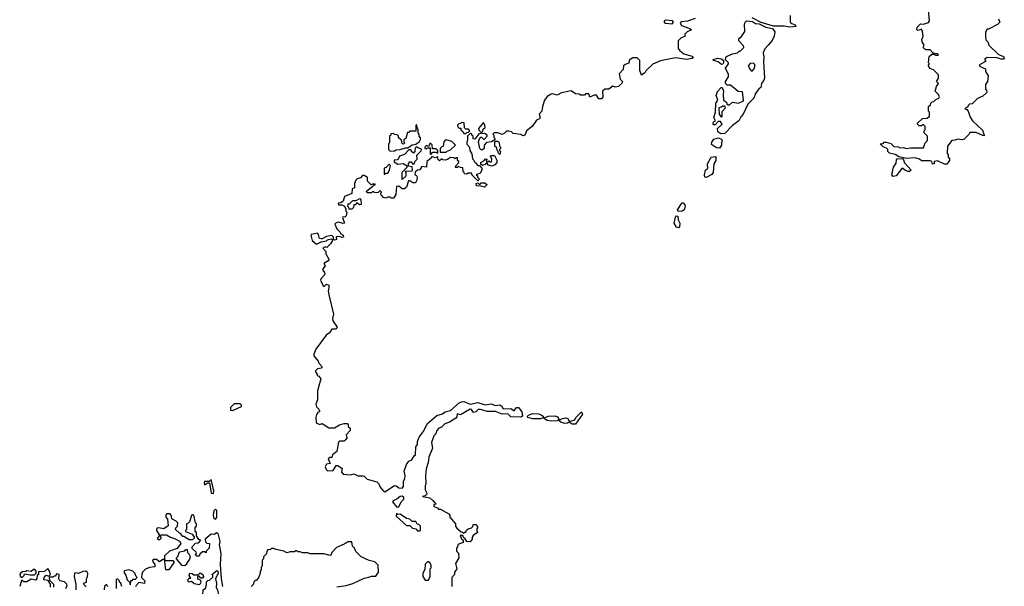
# Model space of a CAD drawing. Extents: x 2604950 to 2749250, y 940531 to 1028284.
# Tile 208 of 220: x 2702290 to 2711260, y 998916 to 1004077. Entities that reach past the tile are written whole.
import ezdxf

# ---------------------------------------------------------------- set-up
doc = ezdxf.new("R2010")
doc.units = 0

msp = doc.modelspace()

# ---------------------------------------------------------------- linework, layer by layer
at = {"layer": '0CON05XD'}
for points in [[(2711207.5, 1004085), (2711220, 1004055), (2711197, 1004033), (2711115, 1003990), (2711105, 1003990), (2711088.3, 1003961.7), (2711087.5, 1003925), (2711093, 1003893), (2711110, 1003875), (2711120, 1003845), (2711203.6, 1003763.6), (2711255, 1003737.5), (2711260, 1003725), (2711251.7, 1003718.3), (2711232.5, 1003717.5), (2711195, 1003730), (2711105, 1003732.5), (2711080, 1003715), (2711090, 1003705), (2711090, 1003695), (2711033.6, 1003666.4), (2711035, 1003653.3), (2711088.3, 1003628.3), (2711087.5, 1003605), (2711112.5, 1003565), (2711107, 1003513), (2711090, 1003485), (2711090, 1003445), (2711097, 1003437), (2711100, 1003415), (2711065, 1003380), (2711015, 1003360), (2710968.3, 1003311.7), (2710941.7, 1003308.3), (2710930, 1003295), (2710928.3, 1003281.7), (2710900, 1003265), (2710918.3, 1003258.3), (2710930, 1003245), (2710948.3, 1003188.3), (2710970, 1003155), (2711060.7, 1003070.7), (2711077.5, 1003025), (2711075, 1003020), (2711065, 1003022.5), (2711005, 1003050), (2710945, 1003050), (2710940, 1003035), (2710895, 1002990), (2710875, 1002982.5), (2710835, 1002990), (2710811.7, 1002978.3), (2710783, 1002977), (2710742.5, 1002925), (2710738.3, 1002858.3), (2710750, 1002845), (2710750, 1002825), (2710760, 1002815), (2710760, 1002795), (2710746.7, 1002773.3), (2710735, 1002760), (2710715, 1002760), (2710651.7, 1002791.7), (2710620, 1002785), (2710620, 1002765), (2710605, 1002760), (2710600, 1002785), (2710585, 1002792.5), (2710505, 1002790), (2710487, 1002807), (2710456.1, 1002816.1), (2710435, 1002820), (2710373.3, 1002813.3), (2710298.3, 1002828.3), (2710265, 1002850), (2710215, 1002860), (2710200, 1002875), (2710200, 1002895), (2710187, 1002907), (2710155, 1002917.5), (2710130, 1002945), (2710155, 1002950), (2710165, 1002960), (2710185, 1002960), (2710225, 1002950), (2710255, 1002922.5), (2710295, 1002917.5), (2710305, 1002910), (2710341.7, 1002911.7), (2710365, 1002903.3), (2710405, 1002910), (2710525, 1002910), (2710540, 1002955), (2710560, 1002975), (2710560, 1003015), (2710530, 1003045), (2710530, 1003065), (2710540, 1003075), (2710540, 1003105), (2710525, 1003120), (2710515, 1003120), (2710505, 1003110), (2710485, 1003110), (2710470, 1003125), (2710470, 1003135), (2710515, 1003177.5), (2710555, 1003180), (2710580, 1003195), (2710580, 1003235), (2710570, 1003245), (2710570, 1003285), (2710588.3, 1003301.7), (2710590, 1003315), (2710601.7, 1003328.3), (2710618.3, 1003331.7), (2710635, 1003350), (2710665, 1003362.5), (2710670, 1003375), (2710660, 1003395), (2710630, 1003425), (2710643, 1003467), (2710660, 1003495), (2710642.5, 1003515), (2710660, 1003545), (2710660, 1003575), (2710615, 1003620), (2710585, 1003632.5), (2710570, 1003655), (2710570, 1003665), (2710580, 1003675), (2710570, 1003685), (2710575, 1003740), (2710598.3, 1003761.7), (2710621.7, 1003761.7), (2710635, 1003752.5), (2710660, 1003755), (2710650, 1003765), (2710611.7, 1003771.7), (2710585, 1003802.5), (2710545, 1003801.2), (2710527.5, 1003815), (2710520, 1003825), (2710530, 1003845), (2710512.5, 1003875), (2710510, 1003895), (2710520, 1003925), (2710515, 1003970), (2710505, 1003990), (2710475, 1003977.5), (2710462.5, 1003985), (2710465, 1004010), (2710495, 1004040), (2710525, 1004036.7), (2710568.3, 1004051.7), (2710577.5, 1004065), (2710567, 1004197)], [(2709310, 1004115), (2709310, 1004055), (2709323, 1004043), (2709355, 1004030), (2709360, 1004015), (2709305, 1004010), (2709255, 1004017.5), (2709157.7, 1004017.7), (2709045, 1004050), (2708964.2, 1004094.2)], [(2708445, 1004086.7), (2708375, 1004062.5), (2708315, 1004057.5), (2708307.5, 1004045), (2708320, 1004025), (2708395, 1003997.5), (2708410, 1003985), (2708370, 1003965), (2708350, 1003945), (2708350, 1003925), (2708315, 1003910), (2708290, 1003885), (2708290, 1003815), (2708300, 1003805), (2708300, 1003795), (2708320, 1003785), (2708340, 1003765), (2708415.6, 1003745.6), (2708427.3, 1003732.7), (2708416.5, 1003723.5), (2708365, 1003712.7), (2708265, 1003730), (2708128.3, 1003701.7), (2708078.3, 1003681.7), (2708060, 1003675), (2707995, 1003610), (2707986.4, 1003593.6), (2707955, 1003570), (2707940, 1003615), (2707940, 1003705), (2707915, 1003730), (2707875, 1003730), (2707841.7, 1003708.3), (2707838.3, 1003681.7), (2707805, 1003670), (2707790, 1003655), (2707788.3, 1003621.7), (2707750, 1003585), (2707760, 1003535), (2707782.5, 1003515), (2707779.3, 1003500.7), (2707745, 1003468.8), (2707715, 1003463.3), (2707695, 1003470), (2707657, 1003443), (2707620, 1003445), (2707600, 1003425), (2707602.5, 1003375), (2707590, 1003355), (2707567, 1003357), (2707545, 1003390), (2707525, 1003390), (2707485, 1003372.5), (2707475, 1003400), (2707445, 1003400), (2707435, 1003390), (2707398.3, 1003388.3), (2707387, 1003397), (2707355, 1003400), (2707315, 1003427.5), (2707225, 1003410), (2707185, 1003390), (2707145, 1003400), (2707133, 1003397), (2707095, 1003377.5), (2707072.5, 1003345), (2707052.5, 1003285), (2707045.9, 1003244.1), (2707023, 1003217), (2707031.2, 1003185), (2707025.8, 1003174.2), (2706997, 1003163), (2706957.5, 1003105), (2706907.5, 1003065), (2706892.5, 1003025), (2706875, 1003020), (2706855, 1003032.5), (2706785, 1003040), (2706770, 1003055), (2706745, 1003062.5), (2706725, 1003060), (2706707.5, 1003042.5), (2706685, 1003032.5), (2706645, 1003047.5), (2706612.5, 1003047.5), (2706600, 1003035), (2706610, 1003025), (2706610, 1003005), (2706620, 1002995), (2706618.3, 1002981.7), (2706587, 1002963), (2706541.7, 1002958.3), (2706522.5, 1002935), (2706520, 1002905), (2706505, 1002890), (2706495, 1002890), (2706483, 1002903), (2706470, 1002965), (2706478.3, 1002991.7), (2706491.7, 1003008.3), (2706498.3, 1003008.3), (2706515, 1002990), (2706525, 1002990), (2706550, 1003015), (2706550, 1003025), (2706525, 1003040), (2706471.7, 1003038.3), (2706435, 1002990), (2706421.7, 1002991.7), (2706420, 1003015), (2706410, 1003025), (2706408.3, 1003038.3), (2706395, 1003040), (2706370, 1003015), (2706370, 1002975), (2706362.5, 1002965), (2706363, 1002943), (2706387, 1002917), (2706390, 1002885), (2706410, 1002855), (2706415, 1002810), (2706428.3, 1002798.3), (2706430, 1002785), (2706441.7, 1002771.7), (2706465, 1002750), (2706478.3, 1002748.3), (2706500, 1002725), (2706500, 1002705), (2706485, 1002680), (2706450, 1002665), (2706460, 1002655), (2706461.7, 1002641.7), (2706480, 1002625), (2706465, 1002610), (2706411.7, 1002661.7), (2706405, 1002680), (2706375, 1002680), (2706365, 1002670), (2706341.7, 1002671.7), (2706340, 1002685), (2706330, 1002695), (2706328.3, 1002728.3), (2706305, 1002730), (2706285, 1002740), (2706275, 1002730), (2706261.7, 1002731.7), (2706263, 1002747), (2706290, 1002775), (2706290, 1002785), (2706280, 1002795), (2706278.3, 1002818.3), (2706265, 1002820), (2706255, 1002810), (2706245, 1002820), (2706215, 1002822.5), (2706187, 1002803), (2706165, 1002797.5), (2706145, 1002800), (2706135, 1002810), (2706115, 1002790), (2706100, 1002805), (2706098.3, 1002828.3), (2706075, 1002820), (2706045, 1002830), (2706040, 1002815), (2706000, 1002785), (2705996.4, 1002733.6), (2705955, 1002740), (2705935, 1002710), (2705913, 1002707), (2705893, 1002687), (2705890, 1002665), (2705906.4, 1002656.4), (2705912.5, 1002645), (2705907.5, 1002615), (2705895, 1002590), (2705870.7, 1002590.7), (2705845, 1002610), (2705831.7, 1002608.3), (2705815, 1002550), (2705795, 1002537.5), (2705775, 1002537.5), (2705745, 1002560), (2705721.7, 1002558.3), (2705717.5, 1002485), (2705695, 1002450), (2705675, 1002450), (2705665, 1002460), (2705645, 1002460), (2705625, 1002450), (2705605, 1002457.5), (2705583, 1002483), (2705580, 1002495), (2705587.5, 1002507.5), (2705575, 1002520), (2705557, 1002503), (2705545, 1002500), (2705522.5, 1002502.5), (2705515, 1002510), (2705505, 1002510), (2705495, 1002500), (2705455, 1002500), (2705450, 1002515), (2705508.3, 1002561.7)], [(2708235, 1004037.5), (2708246.2, 1004053.8), (2708235.8, 1004065.8), (2708175, 1004073.3), (2708162.5, 1004065), (2708160, 1004055), (2708174.1, 1004044.1), (2708235, 1004037.5)], [(2708678.3, 1003038.3), (2708650, 1003055), (2708647.5, 1003085), (2708690, 1003125), (2708675, 1003150), (2708651.7, 1003148.3), (2708625, 1003120), (2708615, 1003120), (2708608.3, 1003128.3), (2708610, 1003145), (2708630, 1003155), (2708612.5, 1003185), (2708630, 1003235), (2708632.5, 1003315), (2708650, 1003345), (2708633.8, 1003385), (2708646.4, 1003423.6), (2708681.7, 1003458.3), (2708688.3, 1003458.3), (2708702.5, 1003425), (2708697.5, 1003395), (2708702.5, 1003345), (2708730, 1003325), (2708731.7, 1003311.7), (2708745, 1003300), (2708755, 1003300), (2708783, 1003327), (2708835, 1003317.5), (2708880, 1003335), (2708882.5, 1003345), (2708875, 1003420), (2708835, 1003423.8), (2708765, 1003480), (2708735, 1003480), (2708720, 1003495), (2708720, 1003515), (2708746.7, 1003555), (2708746.4, 1003576.4), (2708720, 1003635), (2708747.5, 1003675), (2708747.5, 1003685), (2708720.3, 1003710.3), (2708724.2, 1003735), (2708735, 1003745.7), (2708785, 1003766.7), (2708830, 1003775), (2708845, 1003790), (2708855, 1003790), (2708887, 1003823), (2708885, 1003840), (2708843, 1003883), (2708840, 1003905), (2708866.4, 1003923.6), (2708895, 1003970), (2708892.5, 1004035), (2708900, 1004055), (2708912.5, 1004067.5), (2708965, 1004061.2), (2708992.1, 1004042.1), (2709028, 1004038), (2709087.5, 1004007.5), (2709147.9, 1003997.9), (2709168, 1003965), (2709164.1, 1003925.9), (2709145, 1003887.5), (2709108.8, 1003845), (2709079.5, 1003810.5), (2709063.3, 1003775), (2709070, 1003735), (2709066, 1003695), (2709073.8, 1003545), (2709068.8, 1003525), (2709047.5, 1003495), (2709040.7, 1003459.3), (2709023.6, 1003446.4), (2708993.3, 1003405), (2708978.3, 1003361.7), (2708923.8, 1003306.2), (2708881.2, 1003215), (2708859.5, 1003190.5), (2708842.5, 1003155), (2708785, 1003112.5), (2708715, 1003040), (2708678.3, 1003038.3)], [(2708685, 1003670), (2708654.2, 1003694.2), (2708612.5, 1003705), (2708607.5, 1003715), (2708645.9, 1003725.9), (2708685, 1003720), (2708702, 1003705), (2708702, 1003685), (2708695, 1003672.5), (2708685, 1003670)], [(2708965, 1003610), (2708980.7, 1003629.3), (2708988.3, 1003651.7), (2708987.7, 1003667.7), (2708975, 1003680), (2708945, 1003676.7), (2708927.5, 1003655), (2708943.6, 1003623.6), (2708955, 1003610), (2708965, 1003610)], [(2708685, 1003190), (2708690, 1003195), (2708688.3, 1003241.7), (2708720, 1003275), (2708715, 1003290), (2708695, 1003290), (2708685, 1003280), (2708660, 1003275), (2708663, 1003213), (2708685, 1003190)], [(2705665, 1002880), (2705705, 1002882.5), (2705718.3, 1002891.7), (2705756.1, 1002893.9), (2705805, 1002910), (2705825, 1002910), (2705865, 1002937.5), (2705898.3, 1002941.7), (2705933, 1002967), (2705942.5, 1002985), (2705941.7, 1003001.7), (2705930, 1003015), (2705930, 1003035), (2705920, 1003045), (2705920, 1003075), (2705910, 1003095), (2705908.3, 1003118.3), (2705900, 1003115), (2705898.3, 1003061.7), (2705845, 1003060), (2705835, 1003050), (2705821.7, 1003048.3), (2705807.5, 1002995), (2705790, 1002985), (2705790, 1002965), (2705797.5, 1002955), (2705787, 1002943), (2705775, 1002950), (2705768.3, 1002978.3), (2705741.7, 1003001.7), (2705740, 1003015), (2705728.3, 1003028.3), (2705705, 1003030), (2705695, 1003040), (2705671.7, 1003038.3), (2705670, 1003025), (2705660, 1003015), (2705660, 1002955), (2705650, 1002945), (2705650, 1002895), (2705665, 1002880)], [(2706355, 1003040), (2706365, 1003050), (2706378.3, 1003051.7), (2706390, 1003065), (2706378.3, 1003078.3), (2706355, 1003080), (2706341.7, 1003091.7), (2706338.3, 1003138.3), (2706315, 1003140), (2706305, 1003130), (2706291.7, 1003128.3), (2706280, 1003115), (2706281.7, 1003101.7), (2706295, 1003090), (2706308.3, 1003088.3), (2706310, 1003075), (2706330, 1003055), (2706335, 1003040), (2706355, 1003040)], [(2706495, 1003050), (2706508.3, 1003061.7), (2706511.7, 1003078.3), (2706530, 1003095), (2706527, 1003117), (2706515, 1003140), (2706470, 1003085), (2706471.7, 1003071.7), (2706495, 1003050)], [(2706035, 1002850), (2706055, 1002870), (2706085, 1002870), (2706098.3, 1002861.7), (2706100, 1002885), (2706085, 1002900), (2706051.7, 1002901.7), (2706048.3, 1002938.3), (2706035, 1002950), (2706025, 1002950), (2706018.3, 1002921.7), (2705995, 1002930), (2705980, 1002915), (2705980, 1002905), (2705995, 1002900), (2706005, 1002910), (2706028.3, 1002908.3), (2706030, 1002855), (2706035, 1002850)], [(2706175, 1002870), (2706185, 1002880), (2706215, 1002890), (2706260, 1002935), (2706227, 1002967), (2706175, 1002982.5), (2706165, 1002980), (2706152.5, 1002965), (2706148.3, 1002921.7), (2706135, 1002920), (2706120, 1002905), (2706121.7, 1002871.7), (2706175, 1002870)], [(2706665, 1002850), (2706651.7, 1002861.7), (2706650, 1002875), (2706640, 1002885), (2706638.3, 1002908.3), (2706617.5, 1002925), (2706618.3, 1002961.7), (2706625, 1002970), (2706645, 1002970), (2706657, 1002957), (2706660, 1002925), (2706670, 1002915), (2706670, 1002905), (2706660, 1002895), (2706660, 1002885), (2706670, 1002875), (2706665, 1002850)], [(2708665, 1002906.7), (2708639.3, 1002909.3), (2708591.2, 1002941.2), (2708595, 1002960), (2708615, 1002990), (2708655, 1003000), (2708685, 1002990), (2708690, 1002975), (2708682.5, 1002955), (2708683.8, 1002935), (2708665, 1002906.7)], [(2705775, 1002620), (2705810, 1002655), (2705810, 1002685), (2705801.7, 1002698.3), (2705865, 1002700), (2705870, 1002705), (2705867, 1002737), (2705831.7, 1002741.7), (2705832.5, 1002765), (2705845, 1002782.5), (2705855, 1002782.5), (2705871.7, 1002761.7), (2705886.4, 1002763.6), (2705890, 1002785), (2705910, 1002805), (2705908.3, 1002841.7), (2705948.3, 1002881.7), (2705950, 1002895), (2705945, 1002900), (2705918.3, 1002908.3), (2705905, 1002920), (2705893, 1002907), (2705890, 1002875), (2705877.5, 1002862.5), (2705860, 1002875), (2705855, 1002890), (2705835, 1002890), (2705795, 1002847.5), (2705750, 1002835), (2705735, 1002800), (2705701.7, 1002798.3), (2705701.7, 1002781.7), (2705735, 1002760), (2705785, 1002766.7), (2705820, 1002745), (2705818.3, 1002731.7), (2705770, 1002685), (2705770, 1002625), (2705775, 1002620)], [(2705615, 1002670), (2705625, 1002680), (2705645, 1002680), (2705660, 1002705), (2705667.5, 1002747.5), (2705655, 1002760), (2705628.3, 1002731.7), (2705610, 1002725), (2705610, 1002670), (2705615, 1002670)], [(2706595, 1002742.5), (2706561.7, 1002751.7), (2706545, 1002770), (2706535, 1002760), (2706505, 1002750), (2706491.7, 1002761.7), (2706490, 1002775), (2706518.3, 1002791.7), (2706535, 1002810), (2706550, 1002805), (2706540, 1002795), (2706541.7, 1002781.7), (2706555, 1002780), (2706565, 1002790), (2706575, 1002780), (2706588.3, 1002781.7), (2706590, 1002805), (2706580, 1002835), (2706585, 1002840), (2706615, 1002840), (2706637, 1002797), (2706637.5, 1002775), (2706620, 1002755), (2706595, 1002742.5)], [(2708545, 1002640), (2708531.7, 1002641.7), (2708527.5, 1002665), (2708537.5, 1002705), (2708560, 1002725), (2708557.5, 1002765), (2708590, 1002825), (2708625, 1002830), (2708631.7, 1002821.7), (2708632.5, 1002795), (2708612.5, 1002765), (2708608.8, 1002685), (2708595, 1002666.7), (2708545, 1002640)], [(2710247.5, 1002647.5), (2710236.7, 1002665), (2710250, 1002735), (2710275, 1002770), (2710278.3, 1002801.7), (2710285, 1002810), (2710331.7, 1002811.7), (2710341.7, 1002801.7), (2710351.7, 1002771.7), (2710410, 1002705), (2710397, 1002693), (2710385, 1002693.3), (2710352.5, 1002705), (2710335, 1002722.5), (2710325, 1002722.5), (2710275, 1002653.3), (2710247.5, 1002647.5)], [(2705508.3, 1002561.7), (2705515, 1002570), (2705528.3, 1002571.7), (2705528.3, 1002578.3), (2705505, 1002580), (2705491.7, 1002571.7), (2705460, 1002605), (2705458.3, 1002638.3), (2705427, 1002657), (2705413, 1002657), (2705395, 1002637.5), (2705365, 1002627.5), (2705352.5, 1002615), (2705340, 1002585), (2705340, 1002545), (2705320, 1002535), (2705316.7, 1002493.3), (2705250, 1002465), (2705236.7, 1002423.3), (2705215, 1002410), (2705190, 1002405), (2705195, 1002390), (2705225, 1002390), (2705248.3, 1002378.3), (2705261.7, 1002351.7), (2705262.5, 1002332.5), (2705270, 1002325), (2705265, 1002290), (2705251.7, 1002278.3), (2705235, 1002280), (2705230, 1002275), (2705250, 1002225), (2705235, 1002220), (2705195, 1002232.5), (2705173.3, 1002226.7), (2705160, 1002215), (2705180.7, 1002170.7), (2705206.1, 1002146.1), (2705215, 1002127.5), (2705237.5, 1002115), (2705240, 1002095), (2705223.6, 1002093.6), (2705205, 1002102.5), (2705175, 1002100), (2705170, 1002095), (2705177.5, 1002087.5), (2705177.5, 1002075), (2705165, 1002070), (2705150, 1002075), (2705150, 1002095), (2705135, 1002110), (2705085, 1002102.5), (2705045, 1002080), (2705035, 1002080), (2705022.5, 1002085), (2705011.7, 1002121.7), (2705001.7, 1002131.7), (2704948.3, 1002121.7), (2704942.5, 1002115), (2704953.3, 1002065), (2704995, 1002032.5), (2705035, 1002052.5), (2705085, 1002062.5), (2705095, 1002072.5), (2705125, 1002080), (2705140, 1002075), (2705140, 1002065), (2705122.5, 1002035), (2705088.3, 1002001.7), (2705075, 1002007.5), (2705052.5, 1001995), (2705080, 1001965), (2705080, 1001945), (2705107.5, 1001895), (2705107.5, 1001885), (2705060, 1001855), (2705072.5, 1001835), (2705053, 1001807), (2705052.5, 1001795), (2705066.7, 1001775), (2705070, 1001755), (2705035, 1001720), (2705030, 1001705), (2705055, 1001652.5), (2705065, 1001647.5), (2705085, 1001667.5), (2705105, 1001660), (2705107.5, 1001635), (2705100, 1001605), (2705109.3, 1001559.3), (2705150, 1001395), (2705140, 1001355), (2705143.3, 1001335), (2705182.5, 1001275), (2705171.7, 1001258.3), (2705135, 1001257.5), (2705113.9, 1001226.1), (2705083.3, 1001205), (2704987.5, 1001075), (2704968.3, 1001031.7), (2704970, 1001015), (2704992.5, 1000985), (2705007.5, 1000975), (2705015, 1000950), (2705046.7, 1000915), (2705035, 1000902.5), (2705003, 1000897), (2704982.5, 1000875), (2705000, 1000845), (2705000, 1000835), (2705015, 1000830), (2705032.5, 1000805), (2705003.8, 1000695), (2705003.3, 1000615), (2704987.5, 1000575), (2704995, 1000550), (2705015, 1000530), (2705020, 1000515), (2705020, 1000505), (2705005, 1000500), (2704993, 1000477), (2704987.5, 1000455), (2704990, 1000405), (2705025, 1000390), (2705045, 1000400), (2705105, 1000360), (2705159.3, 1000360.7), (2705205, 1000387.5), (2705245, 1000397.5), (2705275, 1000397.5), (2705281.7, 1000391.7), (2705283, 1000373), (2705300, 1000355), (2705300, 1000335), (2705263, 1000297), (2705270, 1000265), (2705259.3, 1000250.7), (2705245, 1000237.5), (2705205, 1000237.5), (2705195, 1000230), (2705180, 1000145), (2705140, 1000115), (2705135, 1000090), (2705115, 1000090), (2705101.7, 1000078.3), (2705117.5, 1000035), (2705085, 1000030), (2705073.8, 1000005), (2705081.4, 999981.4), (2705095, 999968.8), (2705145, 999970), (2705173.3, 1000016.7), (2705187, 1000017), (2705228.3, 999988.3), (2705222.5, 999955), (2705238.3, 999938.3), (2705305, 999932.5), (2705335, 999940), (2705375, 999922.5), (2705415, 999922.5), (2705428.3, 999918.3), (2705455, 999892.5), (2705545, 999867.5), (2705560.7, 999850.7), (2705575, 999820), (2705603.6, 999783.6), (2705615, 999777.5), (2705705, 999833.3), (2705720.7, 999830.7), (2705745, 999812.5), (2705775, 999810), (2705785.5, 999825), (2705786.7, 999873.3), (2705797.5, 999895), (2705802.5, 999925), (2705793.3, 999965), (2705814.2, 1000025.8), (2705835, 1000056.2), (2705863.3, 1000066.7), (2705883.3, 1000105), (2705895, 1000112.5), (2705898, 1000185), (2705913.3, 1000206.7), (2705914, 1000235), (2705928, 1000275), (2705965, 1000323.8), (2706005, 1000398.8), (2706089.3, 1000470.7), (2706141.7, 1000488.3), (2706166, 1000504), (2706215, 1000517.5), (2706294.2, 1000585.8), (2706314.2, 1000595.8), (2706335, 1000598), (2706395, 1000574.2), (2706465, 1000590), (2706529.5, 1000570.5), (2706585, 1000578), (2706625, 1000564.4), (2706665, 1000568), (2706679.1, 1000559.1), (2706695, 1000533.3), (2706765, 1000534.3), (2706795, 1000513.8), (2706815, 1000543.8), (2706834.1, 1000544.1), (2706864.3, 1000505), (2706870, 1000465), (2706855, 1000457.5), (2706765, 1000458.8), (2706736.9, 1000486.9), (2706685, 1000483.8), (2706625, 1000508.9), (2706549.4, 1000509.4), (2706487.4, 1000527.4), (2706467.5, 1000525), (2706445.8, 1000504.2), (2706425, 1000498.8), (2706405.8, 1000525), (2706395, 1000530), (2706305, 1000477.5), (2706275, 1000485.6), (2706271.7, 1000458.3), (2706263, 1000447), (2706205, 1000410), (2706162.5, 1000395), (2706133.3, 1000366.7), (2706107.5, 1000355), (2706090, 1000335), (2706080, 1000305), (2706063, 1000287), (2706043, 1000227), (2706050, 1000175), (2706018.3, 1000091.7), (2706012.5, 1000045), (2705993.6, 999986.4), (2705987.5, 999925), (2705990, 999845), (2705982.5, 999835), (2705982.5, 999795), (2706000, 999765), (2706000, 999755), (2705985, 999740), (2705960, 999735), (2706025, 999722.5), (2706055, 999697.5), (2706080, 999665), (2706061.7, 999658.3), (2706061.7, 999641.7), (2706095, 999630), (2706105, 999620), (2706125, 999620), (2706200, 999575), (2706210, 999565), (2706210, 999545), (2706260, 999485), (2706260, 999465), (2706272.5, 999445), (2706311.7, 999411.7), (2706325, 999410), (2706335, 999400), (2706345, 999410), (2706355, 999410), (2706361.7, 999428.3), (2706375, 999440), (2706405, 999450), (2706418.3, 999461.7), (2706421.7, 999478.3), (2706445, 999480), (2706461.7, 999461.7), (2706461.7, 999448.3), (2706452.5, 999435), (2706460, 999405), (2706420.7, 999379.3), (2706412.5, 999365), (2706412.5, 999345), (2706395, 999320), (2706363, 999323), (2706348.3, 999348.3), (2706331.7, 999361.7), (2706328.3, 999378.3), (2706302.5, 999377.5), (2706315, 999350), (2706330, 999335), (2706330, 999315), (2706281.7, 999298.3), (2706280, 999275), (2706270, 999265), (2706270, 999235), (2706287, 999217), (2706290, 999175), (2706260, 999125), (2706272.5, 999075), (2706250, 999045), (2706250, 999025), (2706227.5, 998995), (2706227, 998913)], [(2706525, 1002550), (2706495, 1002560), (2706453, 1002563), (2706450, 1002585), (2706465, 1002590), (2706475, 1002580), (2706485, 1002580), (2706495, 1002590), (2706525, 1002590), (2706550, 1002575), (2706525, 1002550)], [(2705315, 1002350), (2705291.7, 1002351.7), (2705290, 1002365), (2705280, 1002375), (2705281.7, 1002398.3), (2705295, 1002400), (2705325, 1002430), (2705355, 1002430), (2705388.3, 1002448.3), (2705397.5, 1002435), (2705400, 1002395), (2705385, 1002390), (2705361.7, 1002408.3), (2705345, 1002390), (2705335, 1002390), (2705330, 1002365), (2705315, 1002350)], [(2708288.3, 1002328.3), (2708283.3, 1002345), (2708315, 1002397.5), (2708325, 1002410), (2708335, 1002410), (2708349.5, 1002389.5), (2708351.2, 1002375), (2708343.6, 1002346.4), (2708325, 1002333.3), (2708288.3, 1002328.3)], [(2708295, 1002182.5), (2708275, 1002187.5), (2708253.8, 1002225), (2708263, 1002277), (2708275, 1002290), (2708287, 1002287), (2708287.5, 1002255), (2708303.3, 1002225), (2708301.7, 1002188.3), (2708295, 1002182.5)], [(2704225, 1000517.5), (2704245, 1000522.5), (2704310, 1000555), (2704310, 1000565), (2704299.3, 1000579.3), (2704245, 1000576.7), (2704210, 1000545), (2704211.7, 1000521.7), (2704225, 1000517.5)], [(2706965, 1000440), (2706920, 1000455), (2706917.5, 1000465), (2706924, 1000476), (2706961.1, 1000488.9), (2707016.7, 1000486.7), (2707039.4, 1000479.4), (2707057.5, 1000465), (2707058.3, 1000451.7), (2707035, 1000442.5), (2706965, 1000440)], [(2707135, 1000420), (2707095, 1000426.2), (2707070.7, 1000440.7), (2707068.3, 1000451.7), (2707104.2, 1000465.8), (2707167.6, 1000467.6), (2707189.7, 1000459.7), (2707200, 1000445), (2707200, 1000430), (2707185, 1000422.5), (2707135, 1000420)], [(2707322.9, 1000392.9), (2707295, 1000410), (2707279.3, 1000400.7), (2707255, 1000400), (2707221.2, 1000411.2), (2707207.5, 1000425), (2707208.3, 1000431.7), (2707234.3, 1000445.7), (2707265, 1000450), (2707283.3, 1000443.3), (2707297.5, 1000417.5), (2707348.9, 1000431.1), (2707358, 1000455), (2707405, 1000502.5), (2707411.7, 1000501.7), (2707415.9, 1000484.1), (2707355, 1000394), (2707322.9, 1000392.9)], [(2704055, 999760), (2704058.8, 999785), (2704035, 999890), (2704015, 999870), (2703975, 999870), (2703970, 999855), (2703975, 999840), (2704005, 999860), (2704018.3, 999858.3), (2704033, 999763), (2704055, 999760)], [(2705725, 999638), (2705745, 999641.2), (2705763.8, 999685), (2705789.3, 999710.7), (2705790, 999725), (2705775, 999738), (2705755, 999734.3), (2705728.3, 999711.7), (2705693.3, 999695), (2705687.5, 999685), (2705725, 999638)], [(2704075, 999527.5), (2704085, 999542.5), (2704087, 999577), (2704086.1, 999606.1), (2704075, 999620), (2704060, 999605), (2704052.5, 999565), (2704060, 999535), (2704075, 999527.5)], [(2704141.9, 998915), (2704128.6, 998985), (2704120, 999115), (2704126.2, 999215), (2704109.4, 999295), (2704116, 999325), (2704097.7, 999397.7), (2704085, 999402.5), (2704061.7, 999388.3), (2704035, 999390), (2703980, 999345), (2703981.7, 999321.7), (2703995, 999310), (2704020, 999305), (2704017.5, 999265), (2703990, 999235), (2703988.3, 999221.7), (2703975, 999230), (2703955, 999230), (2703931.7, 999208.3), (2703925, 999190), (2703905, 999190), (2703890, 999205), (2703900, 999215), (2703898.3, 999228.3), (2703861.7, 999261.7), (2703860, 999275), (2703891.7, 999308.3), (2703918.3, 999311.7), (2703940, 999335), (2703921.7, 999341.7), (2703900, 999375), (2703900, 999405), (2703890, 999415), (2703890, 999455), (2703900, 999465), (2703900, 999485), (2703893, 999493), (2703877.5, 999565), (2703865, 999567.5), (2703855, 999560), (2703837, 999503), (2703825, 999490), (2703810, 999485), (2703810, 999435), (2703800, 999425), (2703800, 999415), (2703860, 999390), (2703880, 999365), (2703880, 999355), (2703865, 999340), (2703835, 999340), (2703785, 999370), (2703775, 999370), (2703756.4, 999396.4), (2703745, 999400), (2703710, 999435), (2703711.7, 999448.3), (2703727, 999463), (2703730, 999495), (2703715, 999510), (2703675, 999530), (2703672.5, 999555), (2703660, 999575), (2703630, 999575), (2703620, 999565), (2703620, 999545), (2703636.4, 999526.4), (2703641.7, 999468.3), (2703601.7, 999438.3), (2703555, 999447.5), (2703540, 999445), (2703537.5, 999425), (2703560, 999385), (2703560, 999375), (2703543, 999353), (2703553, 999343), (2703565, 999342.5), (2703577.5, 999355), (2703580, 999365), (2703570, 999375), (2703580, 999385), (2703626.4, 999386.4), (2703663, 999363), (2703701.7, 999351.7), (2703745, 999327.5), (2703757.5, 999305), (2703725, 999260), (2703655, 999237.5), (2703610, 999195), (2703610, 999160), (2703621.7, 999151.7), (2703685, 999150), (2703697.5, 999137.5), (2703650, 999065), (2703620, 999065), (2703610, 999160), (2703595, 999160), (2703565, 999140), (2703535, 999160), (2703505, 999160), (2703500, 999145), (2703520, 999115), (2703520, 999095), (2703473, 999087), (2703435, 999072.5), (2703410, 999045), (2703403, 999027), (2703400, 998995), (2703430, 998965), (2703428.3, 998941.7), (2703375, 998950), (2703350, 998925), (2703345, 998910)], [(2705935, 999420), (2705940, 999425), (2705940, 999465), (2705925, 999480), (2705911.7, 999481.7), (2705900, 999505), (2705865, 999507.5), (2705845, 999526.7), (2705815, 999532.5), (2705755, 999572.5), (2705735, 999570), (2705721.7, 999578.3), (2705720, 999555), (2705815, 999470), (2705845, 999470), (2705870, 999445), (2705898.3, 999438.3), (2705915, 999420), (2705935, 999420)], [(2705178.3, 998911.7), (2705265, 998922.5), (2705325, 998942.5), (2705428.3, 998991.7), (2705471.7, 998998.3), (2705495, 999010), (2705535, 999010), (2705560, 999045), (2705555, 999110), (2705525, 999140), (2705475, 999150), (2705400, 999185), (2705353, 999233), (2705340, 999265), (2705323, 999283), (2705315, 999320), (2705275, 999320), (2705265, 999310), (2705255, 999310), (2705245, 999300), (2705175, 999270), (2705132.5, 999225), (2705125, 999200), (2705115, 999197.5), (2705065, 999212.5), (2704935, 999212.5), (2704915, 999220), (2704865, 999220), (2704845, 999230), (2704825, 999230), (2704815, 999240), (2704805, 999240), (2704795, 999230), (2704755, 999230), (2704725, 999222.5), (2704697, 999237), (2704625, 999250), (2704605, 999260), (2704585, 999260), (2704575, 999250), (2704551.7, 999248.3), (2704540, 999235), (2704538.3, 999211.7), (2704510, 999185), (2704510, 999165), (2704500, 999155), (2704500, 999105), (2704490, 999085), (2704490, 999065), (2704480, 999055), (2704480, 999035), (2704467, 998993), (2704445, 998970), (2704435, 998970), (2704421.7, 998958.3), (2704420, 998935), (2704400, 998915)], [(2703795, 999102.5), (2703770, 999105), (2703720, 999165), (2703720, 999175), (2703731.7, 999188.3), (2703745, 999230), (2703795, 999240), (2703805, 999250), (2703815, 999250), (2703820, 999225), (2703835, 999210), (2703842.5, 999185), (2703836.2, 999163.8), (2703810, 999125), (2703810, 999115), (2703795, 999102.5)], [(2706015, 998972.5), (2706030, 999005), (2706030, 999075), (2706040, 999085), (2706040, 999105), (2706028.3, 999128.3), (2706015, 999140), (2706005, 999140), (2705983, 999117), (2705981.7, 999068.3), (2705963, 999037), (2705962.5, 999005), (2705985, 998972.5), (2706015, 998972.5)], [(2702571.7, 998908.3), (2702570, 998935), (2702548.3, 998968.3), (2702510, 998975), (2702513, 998997), (2702531.7, 999018.3), (2702555, 999010), (2702570, 999025), (2702562.5, 999055), (2702545, 999077.5), (2702515, 999050), (2702461.7, 999048.3), (2702460, 999025), (2702450, 999015), (2702447, 998983), (2702437, 998973), (2702395, 998980), (2702355, 998957.5), (2702328.3, 998958.3), (2702315, 998970), (2702305, 998970), (2702290, 998915)], [(2702315, 999000), (2702330, 999015), (2702335, 999030), (2702385, 999020), (2702425, 999020), (2702440, 999035), (2702440, 999055), (2702428.3, 999068.3), (2702415, 999070), (2702395, 999050), (2702355, 999057.5), (2702345, 999050), (2702315, 999047.5), (2702300.7, 999039.3), (2702292.5, 999025), (2702295, 999010), (2702305, 999000), (2702315, 999000)], [(2702710, 998895), (2702722.5, 998925), (2702720, 998935), (2702698.3, 998958.3), (2702657, 998967), (2702647.5, 998985), (2702650, 999025), (2702625, 999030), (2702615, 999010), (2702605, 999010), (2702595, 999000), (2702565, 999000), (2702560, 998995), (2702561.7, 998971.7), (2702597, 998937), (2702598.3, 998908.3)], [(2702895, 998912.5), (2702870, 998935), (2702881.7, 998948.3), (2702900, 998955), (2702897.5, 998985), (2702907.3, 999002.7), (2702911.7, 999031.7), (2702905.9, 999045.9), (2702893, 999053), (2702865, 999052.5), (2702826.4, 999033.6), (2702805, 999040), (2702790, 999035), (2702787, 999007), (2702800, 998935), (2702800, 998885)], [(2703295, 998930), (2703300, 998935), (2703301.7, 998968.3), (2703315, 998970), (2703325, 998980), (2703345, 998980), (2703360, 998995), (2703350, 999005), (2703340, 999035), (2703320, 999055), (2703285, 999067.5), (2703243.3, 999056.7), (2703240, 999045), (2703257, 999017), (2703270, 998975), (2703290, 998955), (2703295, 998930)], [(2703925, 998930), (2703878.3, 998938.3), (2703855, 998960), (2703835, 998953.3), (2703825, 998960), (2703825, 998980), (2703835, 998990), (2703850, 998990), (2703832.5, 999015), (2703840, 999035), (2703861.7, 999031.7), (2703875, 999020), (2703915, 999020), (2703935, 999040), (2703957.5, 999025), (2703963, 999007), (2703955, 998990), (2703941.7, 998991.7), (2703925, 999010), (2703910, 999005), (2703910, 998985), (2703928.3, 998978.3), (2703940, 998965), (2703937, 998943), (2703925, 998930)], [(2703975, 998810), (2703957.5, 998835), (2703960, 998885), (2703981.7, 998898.3), (2703991.7, 998928.3), (2703991.7, 998958.3), (2704005, 998970), (2704018.3, 998971.7), (2704049.3, 999000.7), (2704048.8, 999018.8), (2704040, 999025), (2704085, 999060), (2704097, 999047), (2704097.5, 999035), (2704073.3, 998985), (2704082.5, 998945), (2704081.2, 998905), (2704091.2, 998885), (2704100, 998835), (2704095, 998820), (2704065, 998812.5), (2704005, 998820), (2703983, 998817), (2703975, 998810)], [(2703091.7, 998911.7), (2703085, 998930), (2703075, 998930), (2703061.7, 998918.3), (2703060, 998885)], [(2703220, 998915), (2703210, 998945), (2703200, 998955), (2703200, 998965), (2703185, 998980), (2703175, 998980), (2703170, 998975), (2703170, 998895)]]:
    msp.add_lwpolyline(points, dxfattribs=at)

doc.saveas('drawing.dxf')
